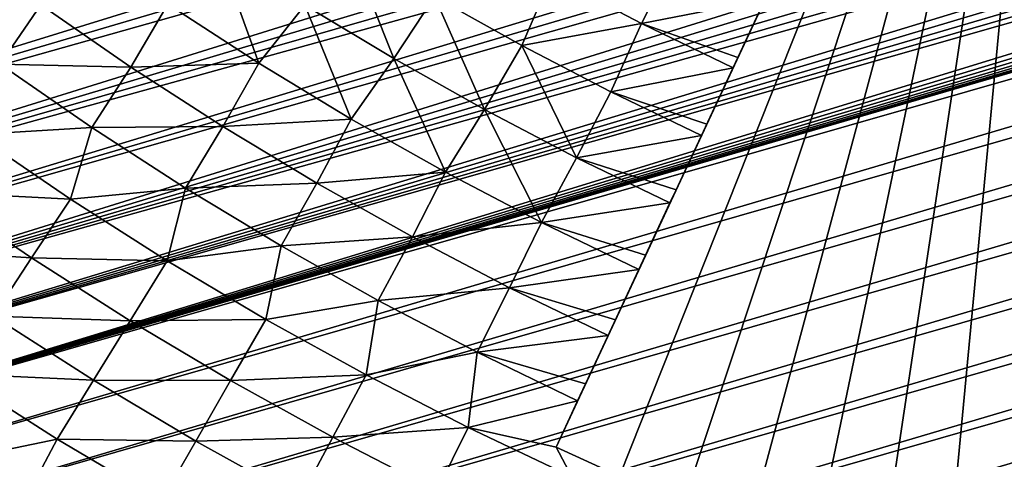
# Model space of a CAD drawing. Header units: millimetres. Extents: x -50 to 50, y -50 to 50.
# Tile 10 of 256: x -25.5 to -13.6, y -40.9 to -35.6. Entities that reach past the tile are written whole.
import ezdxf

# ---------------------------------------------------------------- set-up
doc = ezdxf.new("R2010")
doc.units = ezdxf.units.MM
doc.header["$LTSCALE"] = 65.185185
for name, color, linetype in [('37', 7, 'CONTINUOUS'), ('39', 7, 'CONTINUOUS'), ('42', 7, 'CONTINUOUS'), ('63', 7, 'CONTINUOUS'), ('68', 7, 'CONTINUOUS')]:
    doc.layers.add(name, color=color, linetype=linetype)

msp = doc.modelspace()

# ---------------------------------------------------------------- linework, layer by layer
at = {"layer": '37', "color": 15, "linetype": 'Continuous', "true_color": 0xaf503c}
for points in [[(-22.63, -36.114, -4.316), (-23.733, -35.399, -4.316), (-23.131, -34.727, -4.92), (-22.63, -36.114, -4.316)], [(-22.07, -35.41, -4.92), (-22.63, -36.114, -4.316), (-23.131, -34.727, -4.92), (-22.07, -35.41, -4.92)], [(-20.99, -36.061, -4.92), (-22.07, -35.41, -4.92), (-21.542, -34.676, -5.511), (-20.99, -36.061, -4.92)], [(-20.497, -35.304, -5.511), (-20.99, -36.061, -4.92), (-21.542, -34.676, -5.511), (-20.497, -35.304, -5.511)], [(-17.981, -35.632, -6.09), (-19.074, -35.059, -6.09), (-17.568, -34.812, -6.655), (-17.981, -35.632, -6.09)], [(-16.482, -35.338, -6.655), (-17.981, -35.632, -6.09), (-17.568, -34.812, -6.655), (-16.482, -35.338, -6.655)], [(-19.434, -35.9, -5.511), (-20.497, -35.304, -5.511), (-19.074, -35.059, -6.09), (-19.434, -35.9, -5.511)], [(-17.981, -35.632, -6.09), (-19.434, -35.9, -5.511), (-19.074, -35.059, -6.09), (-17.981, -35.632, -6.09)], [(-25.774, -36.128, -3.069), (-26.866, -35.324, -3.069), (-25.277, -35.407, -3.699), (-25.774, -36.128, -3.069)], [(-19.89, -36.679, -4.92), (-20.99, -36.061, -4.92), (-20.497, -35.304, -5.511), (-19.89, -36.679, -4.92)], [(-19.434, -35.9, -5.511), (-19.89, -36.679, -4.92), (-20.497, -35.304, -5.511), (-19.434, -35.9, -5.511)], [(-16.813, -36.047, -6.175), (-17.981, -35.632, -6.09), (-16.482, -35.338, -6.655), (-16.813, -36.047, -6.175)], [(-24.182, -36.163, -3.699), (-25.774, -36.128, -3.069), (-25.277, -35.407, -3.699), (-24.182, -36.163, -3.699)], [(-24.182, -36.163, -3.699), (-25.277, -35.407, -3.699), (-23.733, -35.399, -4.316), (-24.182, -36.163, -3.699)], [(-22.63, -36.114, -4.316), (-24.182, -36.163, -3.699), (-23.733, -35.399, -4.316), (-22.63, -36.114, -4.316)], [(-21.506, -36.795, -4.316), (-22.63, -36.114, -4.316), (-22.07, -35.41, -4.92), (-21.506, -36.795, -4.316)], [(-20.99, -36.061, -4.92), (-21.506, -36.795, -4.316), (-22.07, -35.41, -4.92), (-20.99, -36.061, -4.92)], [(-18.353, -36.465, -5.511), (-19.434, -35.9, -5.511), (-17.981, -35.632, -6.09), (-18.353, -36.465, -5.511)], [(-16.871, -36.171, -6.09), (-18.353, -36.465, -5.511), (-17.981, -35.632, -6.09), (-16.871, -36.171, -6.09)], [(-16.871, -36.171, -6.09), (-17.981, -35.632, -6.09), (-16.813, -36.047, -6.175), (-16.871, -36.171, -6.09)], [(-18.772, -37.264, -4.92), (-19.89, -36.679, -4.92), (-19.434, -35.9, -5.511), (-18.772, -37.264, -4.92)], [(-18.353, -36.465, -5.511), (-18.772, -37.264, -4.92), (-19.434, -35.9, -5.511), (-18.353, -36.465, -5.511)], [(-20.361, -37.44, -4.316), (-21.506, -36.795, -4.316), (-20.99, -36.061, -4.92), (-20.361, -37.44, -4.316)], [(-19.89, -36.679, -4.92), (-20.361, -37.44, -4.316), (-20.99, -36.061, -4.92), (-19.89, -36.679, -4.92)], [(-25.774, -36.128, -3.069), (-24.659, -36.898, -3.069), (-26.069, -36.982, -2.427), (-25.774, -36.128, -3.069)], [(-24.659, -36.898, -3.069), (-25.774, -36.128, -3.069), (-24.182, -36.163, -3.699), (-24.659, -36.898, -3.069)], [(-23.065, -36.886, -3.699), (-24.659, -36.898, -3.069), (-24.182, -36.163, -3.699), (-23.065, -36.886, -3.699)], [(-23.065, -36.886, -3.699), (-24.182, -36.163, -3.699), (-22.63, -36.114, -4.316), (-23.065, -36.886, -3.699)], [(-21.506, -36.795, -4.316), (-23.065, -36.886, -3.699), (-22.63, -36.114, -4.316), (-21.506, -36.795, -4.316)], [(-17.19, -36.855, -5.612), (-18.353, -36.465, -5.511), (-16.871, -36.171, -6.09), (-17.19, -36.855, -5.612)], [(-17.255, -36.996, -5.511), (-18.772, -37.264, -4.92), (-18.353, -36.465, -5.511), (-17.255, -36.996, -5.511)], [(-17.255, -36.996, -5.511), (-18.353, -36.465, -5.511), (-17.19, -36.855, -5.612), (-17.255, -36.996, -5.511)], [(-19.197, -38.05, -4.316), (-20.361, -37.44, -4.316), (-19.89, -36.679, -4.92), (-19.197, -38.05, -4.316)], [(-18.772, -37.264, -4.92), (-19.197, -38.05, -4.316), (-19.89, -36.679, -4.92), (-18.772, -37.264, -4.92)], [(-21.925, -37.574, -3.699), (-23.065, -36.886, -3.699), (-21.506, -36.795, -4.316), (-21.925, -37.574, -3.699)], [(-20.361, -37.44, -4.316), (-21.925, -37.574, -3.699), (-21.506, -36.795, -4.316), (-20.361, -37.44, -4.316)], [(-24.659, -36.898, -3.069), (-24.918, -37.767, -2.427), (-26.069, -36.982, -2.427), (-24.659, -36.898, -3.069)], [(-24.659, -36.898, -3.069), (-23.52, -37.634, -3.069), (-24.918, -37.767, -2.427), (-24.659, -36.898, -3.069)], [(-23.52, -37.634, -3.069), (-24.659, -36.898, -3.069), (-23.065, -36.886, -3.699), (-23.52, -37.634, -3.069)], [(-21.925, -37.574, -3.699), (-23.52, -37.634, -3.069), (-23.065, -36.886, -3.699), (-21.925, -37.574, -3.699)], [(-24.918, -37.767, -2.427), (-26.563, -37.682, -1.773), (-26.069, -36.982, -2.427), (-24.918, -37.767, -2.427)], [(-17.563, -37.655, -5.036), (-18.772, -37.264, -4.92), (-17.255, -36.996, -5.511), (-17.563, -37.655, -5.036)], [(-17.637, -37.814, -4.92), (-19.197, -38.05, -4.316), (-18.772, -37.264, -4.92), (-17.637, -37.814, -4.92)], [(-17.637, -37.814, -4.92), (-18.772, -37.264, -4.92), (-17.563, -37.655, -5.036), (-17.637, -37.814, -4.92)], [(-20.765, -38.227, -3.699), (-21.925, -37.574, -3.699), (-20.361, -37.44, -4.316), (-20.765, -38.227, -3.699)], [(-19.197, -38.05, -4.316), (-20.765, -38.227, -3.699), (-20.361, -37.44, -4.316), (-19.197, -38.05, -4.316)], [(-23.52, -37.634, -3.069), (-23.743, -38.516, -2.427), (-24.918, -37.767, -2.427), (-23.52, -37.634, -3.069)], [(-23.52, -37.634, -3.069), (-22.36, -38.335, -3.069), (-23.743, -38.516, -2.427), (-23.52, -37.634, -3.069)], [(-22.36, -38.335, -3.069), (-23.52, -37.634, -3.069), (-21.925, -37.574, -3.699), (-22.36, -38.335, -3.069)], [(-20.765, -38.227, -3.699), (-22.36, -38.335, -3.069), (-21.925, -37.574, -3.699), (-20.765, -38.227, -3.699)], [(-25.39, -38.482, -1.773), (-27.052, -38.376, -1.106), (-26.563, -37.682, -1.773), (-25.39, -38.482, -1.773)], [(-25.39, -38.482, -1.773), (-26.563, -37.682, -1.773), (-24.918, -37.767, -2.427), (-25.39, -38.482, -1.773)], [(-23.743, -38.516, -2.427), (-25.39, -38.482, -1.773), (-24.918, -37.767, -2.427), (-23.743, -38.516, -2.427)], [(-17.933, -38.448, -4.448), (-19.197, -38.05, -4.316), (-17.637, -37.814, -4.92), (-17.933, -38.448, -4.448)], [(-19.586, -38.845, -3.699), (-20.765, -38.227, -3.699), (-19.197, -38.05, -4.316), (-19.586, -38.845, -3.699)], [(-18.014, -38.624, -4.316), (-19.586, -38.845, -3.699), (-19.197, -38.05, -4.316), (-18.014, -38.624, -4.316)], [(-18.014, -38.624, -4.316), (-19.197, -38.05, -4.316), (-17.933, -38.448, -4.448), (-18.014, -38.624, -4.316)], [(-21.179, -39, -3.069), (-22.36, -38.335, -3.069), (-20.765, -38.227, -3.699), (-21.179, -39, -3.069)], [(-19.586, -38.845, -3.699), (-21.179, -39, -3.069), (-20.765, -38.227, -3.699), (-19.586, -38.845, -3.699)], [(-25.857, -39.19, -1.106), (-27.052, -38.376, -1.106), (-25.39, -38.482, -1.773), (-25.857, -39.19, -1.106)], [(-22.36, -38.335, -3.069), (-22.546, -39.229, -2.427), (-23.743, -38.516, -2.427), (-22.36, -38.335, -3.069)], [(-22.36, -38.335, -3.069), (-21.179, -39, -3.069), (-22.546, -39.229, -2.427), (-22.36, -38.335, -3.069)], [(-24.193, -39.246, -1.773), (-25.857, -39.19, -1.106), (-25.39, -38.482, -1.773), (-24.193, -39.246, -1.773)], [(-24.193, -39.246, -1.773), (-25.39, -38.482, -1.773), (-23.743, -38.516, -2.427), (-24.193, -39.246, -1.773)], [(-22.546, -39.229, -2.427), (-24.193, -39.246, -1.773), (-23.743, -38.516, -2.427), (-22.546, -39.229, -2.427)], [(-18.299, -39.234, -3.848), (-19.586, -38.845, -3.699), (-18.014, -38.624, -4.316), (-18.299, -39.234, -3.848)], [(-19.978, -39.628, -3.069), (-21.179, -39, -3.069), (-19.586, -38.845, -3.699), (-19.978, -39.628, -3.069)], [(-18.388, -39.426, -3.699), (-19.978, -39.628, -3.069), (-19.586, -38.845, -3.699), (-18.388, -39.426, -3.699)], [(-18.388, -39.426, -3.699), (-19.586, -38.845, -3.699), (-18.299, -39.234, -3.848), (-18.388, -39.426, -3.699)], [(-21.179, -39, -3.069), (-21.327, -39.904, -2.427), (-22.546, -39.229, -2.427), (-21.179, -39, -3.069)], [(-21.179, -39, -3.069), (-19.978, -39.628, -3.069), (-21.327, -39.904, -2.427), (-21.179, -39, -3.069)], [(-24.638, -39.968, -1.106), (-26.319, -39.89, -0.427), (-25.857, -39.19, -1.106), (-24.638, -39.968, -1.106)], [(-24.638, -39.968, -1.106), (-25.857, -39.19, -1.106), (-24.193, -39.246, -1.773), (-24.638, -39.968, -1.106)], [(-22.973, -39.972, -1.773), (-24.638, -39.968, -1.106), (-24.193, -39.246, -1.773), (-22.973, -39.972, -1.773)], [(-22.973, -39.972, -1.773), (-24.193, -39.246, -1.773), (-22.546, -39.229, -2.427), (-22.973, -39.972, -1.773)], [(-21.327, -39.904, -2.427), (-22.973, -39.972, -1.773), (-22.546, -39.229, -2.427), (-21.327, -39.904, -2.427)], [(-18.661, -40.011, -3.236), (-19.978, -39.628, -3.069), (-18.388, -39.426, -3.699), (-18.661, -40.011, -3.236)], [(-19.978, -39.628, -3.069), (-20.088, -40.542, -2.427), (-21.327, -39.904, -2.427), (-19.978, -39.628, -3.069)], [(-19.978, -39.628, -3.069), (-18.758, -40.219, -3.069), (-20.088, -40.542, -2.427), (-19.978, -39.628, -3.069)], [(-18.758, -40.219, -3.069), (-19.978, -39.628, -3.069), (-18.661, -40.011, -3.236), (-18.758, -40.219, -3.069)], [(-25.078, -40.682, -0.427), (-26.191, -40.914, 0.23), (-26.319, -39.89, -0.427), (-25.078, -40.682, -0.427)], [(-25.078, -40.682, -0.427), (-26.319, -39.89, -0.427), (-24.638, -39.968, -1.106), (-25.078, -40.682, -0.427)], [(-21.731, -40.661, -1.773), (-22.973, -39.972, -1.773), (-21.327, -39.904, -2.427), (-21.731, -40.661, -1.773)], [(-20.088, -40.542, -2.427), (-21.731, -40.661, -1.773), (-21.327, -39.904, -2.427), (-20.088, -40.542, -2.427)], [(-23.395, -40.708, -1.106), (-25.078, -40.682, -0.427), (-24.638, -39.968, -1.106), (-23.395, -40.708, -1.106)], [(-23.395, -40.708, -1.106), (-24.638, -39.968, -1.106), (-22.973, -39.972, -1.773), (-23.395, -40.708, -1.106)], [(-21.731, -40.661, -1.773), (-23.395, -40.708, -1.106), (-22.973, -39.972, -1.773), (-21.731, -40.661, -1.773)], [(-20.088, -40.542, -2.427), (-18.758, -40.219, -3.069), (-19.02, -40.781, -2.612), (-20.088, -40.542, -2.427)], [(-20.468, -41.311, -1.773), (-21.731, -40.661, -1.773), (-20.088, -40.542, -2.427), (-20.468, -41.311, -1.773)], [(-18.83, -41.142, -2.427), (-20.468, -41.311, -1.773), (-20.088, -40.542, -2.427), (-18.83, -41.142, -2.427)], [(-18.83, -41.142, -2.427), (-20.088, -40.542, -2.427), (-19.02, -40.781, -2.612), (-18.83, -41.142, -2.427)], [(-25.448, -41.38, 0.23), (-26.191, -40.914, 0.23), (-25.078, -40.682, -0.427), (-25.448, -41.38, 0.23)], [(-23.813, -41.435, -0.427), (-25.448, -41.38, 0.23), (-25.078, -40.682, -0.427), (-23.813, -41.435, -0.427)], [(-23.813, -41.435, -0.427), (-25.078, -40.682, -0.427), (-23.395, -40.708, -1.106), (-23.813, -41.435, -0.427)], [(-22.131, -41.409, -1.106), (-23.813, -41.435, -0.427), (-23.395, -40.708, -1.106), (-22.131, -41.409, -1.106)], [(-22.131, -41.409, -1.106), (-23.395, -40.708, -1.106), (-21.731, -40.661, -1.773), (-22.131, -41.409, -1.106)], [(-20.468, -41.311, -1.773), (-22.131, -41.409, -1.106), (-21.731, -40.661, -1.773), (-20.468, -41.311, -1.773)], [(-18.249, -41.132, -2.612), (-18.83, -41.142, -2.427), (-19.02, -40.781, -2.612), (-18.249, -41.132, -2.612)]]:
    msp.add_3dface(points, dxfattribs=at)
at = {"layer": '39', "color": 15, "linetype": 'Continuous', "true_color": 0xaf503c}
for points in [[(-28.606, -40.641, 4.5), (45.793, -19.308, 4.5), (8.878, -29.698, 4.5), (-28.606, -40.641, 4.5)], [(-27.876, -41.145, 4.5), (45.793, -19.308, 4.5), (-28.606, -40.641, 4.5), (-27.876, -41.145, 4.5)], [(45.441, -20.122, 4.5), (45.793, -19.308, 4.5), (-27.876, -41.145, 4.5), (45.441, -20.122, 4.5)], [(-27.137, -41.636, 4.5), (45.441, -20.122, 4.5), (-27.876, -41.145, 4.5), (-27.137, -41.636, 4.5)], [(45.074, -20.93, 4.5), (45.441, -20.122, 4.5), (-27.137, -41.636, 4.5), (45.074, -20.93, 4.5)], [(-26.39, -42.114, 4.5), (45.074, -20.93, 4.5), (-27.137, -41.636, 4.5), (-26.39, -42.114, 4.5)], [(44.693, -21.731, 4.5), (45.074, -20.93, 4.5), (-26.39, -42.114, 4.5), (44.693, -21.731, 4.5)], [(-25.634, -42.578, 4.5), (44.693, -21.731, 4.5), (-26.39, -42.114, 4.5), (-25.634, -42.578, 4.5)], [(44.298, -22.526, 4.5), (44.693, -21.731, 4.5), (-25.634, -42.578, 4.5), (44.298, -22.526, 4.5)], [(-24.87, -43.029, 4.5), (44.298, -22.526, 4.5), (-25.634, -42.578, 4.5), (-24.87, -43.029, 4.5)], [(43.889, -23.313, 4.5), (44.298, -22.526, 4.5), (-24.87, -43.029, 4.5), (43.889, -23.313, 4.5)], [(-24.098, -43.466, 4.5), (43.889, -23.313, 4.5), (-24.87, -43.029, 4.5), (-24.098, -43.466, 4.5)], [(43.466, -24.092, 4.5), (43.889, -23.313, 4.5), (-24.098, -43.466, 4.5), (43.466, -24.092, 4.5)], [(-23.318, -43.889, 4.5), (43.466, -24.092, 4.5), (-24.098, -43.466, 4.5), (-23.318, -43.889, 4.5)], [(43.029, -24.865, 4.5), (43.466, -24.092, 4.5), (-23.318, -43.889, 4.5), (43.029, -24.865, 4.5)], [(-22.531, -44.298, 4.5), (43.029, -24.865, 4.5), (-23.318, -43.889, 4.5), (-22.531, -44.298, 4.5)], [(42.578, -25.629, 4.5), (43.029, -24.865, 4.5), (-22.531, -44.298, 4.5), (42.578, -25.629, 4.5)], [(-21.736, -44.693, 4.5), (42.578, -25.629, 4.5), (-22.531, -44.298, 4.5), (-21.736, -44.693, 4.5)], [(42.114, -26.385, 4.5), (42.578, -25.629, 4.5), (-21.736, -44.693, 4.5), (42.114, -26.385, 4.5)], [(-20.935, -45.074, 4.5), (42.114, -26.385, 4.5), (-21.736, -44.693, 4.5), (-20.935, -45.074, 4.5)], [(41.636, -27.132, 4.5), (42.114, -26.385, 4.5), (-20.935, -45.074, 4.5), (41.636, -27.132, 4.5)], [(-20.127, -45.441, 4.5), (41.636, -27.132, 4.5), (-20.935, -45.074, 4.5), (-20.127, -45.441, 4.5)], [(41.145, -27.871, 4.5), (41.636, -27.132, 4.5), (-20.127, -45.441, 4.5), (41.145, -27.871, 4.5)], [(-19.313, -45.793, 4.5), (41.145, -27.871, 4.5), (-20.127, -45.441, 4.5), (-19.313, -45.793, 4.5)], [(40.641, -28.601, 4.5), (41.145, -27.871, 4.5), (-19.313, -45.793, 4.5), (40.641, -28.601, 4.5)], [(-18.492, -46.13, 4.5), (40.641, -28.601, 4.5), (-19.313, -45.793, 4.5), (-18.492, -46.13, 4.5)], [(40.124, -29.322, 4.5), (40.641, -28.601, 4.5), (-18.492, -46.13, 4.5), (40.124, -29.322, 4.5)], [(-34.739, -35.543, 4.5), (-34.099, -36.157, 4.5), (-11.065, -28.957, 4.5), (-34.739, -35.543, 4.5)], [(-11.065, -28.957, 4.5), (-34.099, -36.157, 4.5), (-10.407, -29.199, 4.5), (-11.065, -28.957, 4.5)], [(-10.407, -29.199, 4.5), (-34.099, -36.157, 4.5), (-9.745, -29.427, 4.5), (-10.407, -29.199, 4.5)], [(-17.666, -46.453, 4.5), (40.124, -29.322, 4.5), (-18.492, -46.13, 4.5), (-17.666, -46.453, 4.5)], [(39.595, -30.033, 4.5), (40.124, -29.322, 4.5), (-17.666, -46.453, 4.5), (39.595, -30.033, 4.5)], [(-34.099, -36.157, 4.5), (-33.448, -36.76, 4.5), (-9.745, -29.427, 4.5), (-34.099, -36.157, 4.5)], [(-9.745, -29.427, 4.5), (-33.448, -36.76, 4.5), (-9.077, -29.639, 4.5), (-9.745, -29.427, 4.5)], [(-9.077, -29.639, 4.5), (-33.448, -36.76, 4.5), (-8.405, -29.837, 4.5), (-9.077, -29.639, 4.5)], [(8.205, -29.891, 4.5), (-28.606, -40.641, 4.5), (8.878, -29.698, 4.5), (8.205, -29.891, 4.5)], [(-33.448, -36.76, 4.5), (-32.787, -37.351, 4.5), (-8.405, -29.837, 4.5), (-33.448, -36.76, 4.5)], [(-8.405, -29.837, 4.5), (-32.787, -37.351, 4.5), (-7.729, -30.019, 4.5), (-8.405, -29.837, 4.5)], [(7.527, -30.069, 4.5), (-28.606, -40.641, 4.5), (8.205, -29.891, 4.5), (7.527, -30.069, 4.5)], [(-7.729, -30.019, 4.5), (-32.787, -37.351, 4.5), (-7.048, -30.186, 4.5), (-7.729, -30.019, 4.5)], [(6.846, -30.232, 4.5), (-28.606, -40.641, 4.5), (7.527, -30.069, 4.5), (6.846, -30.232, 4.5)], [(-16.834, -46.761, 4.5), (39.595, -30.033, 4.5), (-17.666, -46.453, 4.5), (-16.834, -46.761, 4.5)], [(39.052, -30.735, 4.5), (39.595, -30.033, 4.5), (-16.834, -46.761, 4.5), (39.052, -30.735, 4.5)], [(-32.787, -37.351, 4.5), (-32.115, -37.93, 4.5), (-7.048, -30.186, 4.5), (-32.787, -37.351, 4.5)], [(-7.048, -30.186, 4.5), (-32.115, -37.93, 4.5), (-6.364, -30.338, 4.5), (-7.048, -30.186, 4.5)], [(6.161, -30.379, 4.5), (-28.606, -40.641, 4.5), (6.846, -30.232, 4.5), (6.161, -30.379, 4.5)], [(-6.364, -30.338, 4.5), (-32.115, -37.93, 4.5), (-5.677, -30.474, 4.5), (-6.364, -30.338, 4.5)], [(-32.115, -37.93, 4.5), (-31.433, -38.497, 4.5), (-5.677, -30.474, 4.5), (-32.115, -37.93, 4.5)], [(-5.677, -30.474, 4.5), (-31.433, -38.497, 4.5), (-4.987, -30.594, 4.5), (-5.677, -30.474, 4.5)], [(5.472, -30.51, 4.5), (-28.606, -40.641, 4.5), (6.161, -30.379, 4.5), (5.472, -30.51, 4.5)], [(-4.987, -30.594, 4.5), (-31.433, -38.497, 4.5), (-4.294, -30.699, 4.5), (-4.987, -30.594, 4.5)], [(4.782, -30.626, 4.5), (-28.606, -40.641, 4.5), (5.472, -30.51, 4.5), (4.782, -30.626, 4.5)], [(-4.294, -30.699, 4.5), (-31.433, -38.497, 4.5), (-3.599, -30.788, 4.5), (-4.294, -30.699, 4.5)], [(4.088, -30.726, 4.5), (-28.606, -40.641, 4.5), (4.782, -30.626, 4.5), (4.088, -30.726, 4.5)], [(3.393, -30.811, 4.5), (-28.606, -40.641, 4.5), (4.088, -30.726, 4.5), (3.393, -30.811, 4.5)], [(-31.433, -38.497, 4.5), (-30.741, -39.052, 4.5), (-3.599, -30.788, 4.5), (-31.433, -38.497, 4.5)], [(-3.599, -30.788, 4.5), (-30.741, -39.052, 4.5), (-2.902, -30.862, 4.5), (-3.599, -30.788, 4.5)], [(2.695, -30.88, 4.5), (-29.327, -40.124, 4.5), (3.393, -30.811, 4.5), (2.695, -30.88, 4.5)], [(-29.327, -40.124, 4.5), (-28.606, -40.641, 4.5), (3.393, -30.811, 4.5), (-29.327, -40.124, 4.5)], [(-15.997, -47.054, 4.5), (39.052, -30.735, 4.5), (-16.834, -46.761, 4.5), (-15.997, -47.054, 4.5)], [(38.497, -31.428, 4.5), (39.052, -30.735, 4.5), (-15.997, -47.054, 4.5), (38.497, -31.428, 4.5)], [(-2.902, -30.862, 4.5), (-30.741, -39.052, 4.5), (-2.204, -30.919, 4.5), (-2.902, -30.862, 4.5)], [(-30.741, -39.052, 4.5), (-30.039, -39.595, 4.5), (-2.204, -30.919, 4.5), (-30.741, -39.052, 4.5)], [(-2.204, -30.919, 4.5), (-30.039, -39.595, 4.5), (-1.504, -30.961, 4.5), (-2.204, -30.919, 4.5)], [(-1.504, -30.961, 4.5), (-30.039, -39.595, 4.5), (-0.804, -30.987, 4.5), (-1.504, -30.961, 4.5)], [(1.997, -30.933, 4.5), (-29.327, -40.124, 4.5), (2.695, -30.88, 4.5), (1.997, -30.933, 4.5)], [(1.297, -30.97, 4.5), (-29.327, -40.124, 4.5), (1.997, -30.933, 4.5), (1.297, -30.97, 4.5)], [(-0.804, -30.987, 4.5), (-30.039, -39.595, 4.5), (-0.104, -30.997, 4.5), (-0.804, -30.987, 4.5)], [(-30.039, -39.595, 4.5), (-29.327, -40.124, 4.5), (0.597, -30.992, 4.5), (-30.039, -39.595, 4.5)], [(-0.104, -30.997, 4.5), (-30.039, -39.595, 4.5), (0.597, -30.992, 4.5), (-0.104, -30.997, 4.5)], [(0.597, -30.992, 4.5), (-29.327, -40.124, 4.5), (1.297, -30.97, 4.5), (0.597, -30.992, 4.5)], [(-15.154, -47.332, 4.5), (38.497, -31.428, 4.5), (-15.997, -47.054, 4.5), (-15.154, -47.332, 4.5)], [(37.93, -32.11, 4.5), (38.497, -31.428, 4.5), (-15.154, -47.332, 4.5), (37.93, -32.11, 4.5)], [(-14.307, -47.594, 4.5), (37.93, -32.11, 4.5), (-15.154, -47.332, 4.5), (-14.307, -47.594, 4.5)], [(37.351, -32.782, 4.5), (37.93, -32.11, 4.5), (-14.307, -47.594, 4.5), (37.351, -32.782, 4.5)], [(-13.455, -47.842, 4.5), (37.351, -32.782, 4.5), (-14.307, -47.594, 4.5), (-13.455, -47.842, 4.5)]]:
    msp.add_3dface(points, dxfattribs=at)
at = {"layer": '42', "color": 15, "linetype": 'Continuous', "true_color": 0xaf503c}
msp.add_3dface([(-26.191, -40.914, 0.23), (-25.448, -41.38, 0.23), (-25.557, -41.459, 0.339), (-26.191, -40.914, 0.23)], dxfattribs=at)
at = {"layer": '63', "color": 15, "linetype": 'Continuous', "true_color": 0xaf503c}
for points in [[(-19.02, -40.781, -2.5), (-12.879, -27.61, -2.5), (-18.249, -41.132, -2.5), (-19.02, -40.781, -2.5)], [(-18.249, -41.132, -2.5), (-12.879, -27.61, -2.5), (-17.471, -41.468, -2.5), (-18.249, -41.132, -2.5)], [(-17.471, -41.468, -2.5), (-12.879, -27.61, -2.5), (-16.687, -41.79, -2.5), (-17.471, -41.468, -2.5)], [(-16.687, -41.79, -2.5), (-12.879, -27.61, -2.5), (-15.897, -42.097, -2.5), (-16.687, -41.79, -2.5)], [(-15.897, -42.097, -2.5), (-12.879, -27.61, -2.5), (-15.102, -42.389, -2.5), (-15.897, -42.097, -2.5)], [(-15.102, -42.389, -2.5), (-12.879, -27.61, -2.5), (-14.301, -42.665, -2.5), (-15.102, -42.389, -2.5)], [(-14.301, -42.665, -2.5), (-12.879, -27.61, -2.5), (-13.495, -42.927, -2.5), (-14.301, -42.665, -2.5)]]:
    msp.add_3dface(points, dxfattribs=at)
at = {"layer": '68', "color": 15, "linetype": 'Continuous', "true_color": 0xaf503c}
for points in [[(-13.261, -28.431, -10.692), (-12.879, -27.61, -11.1), (-19.02, -40.781, -2.5), (-13.261, -28.431, -10.692)], [(-12.879, -27.61, -11.1), (-12.879, -27.61, -2.5), (-19.02, -40.781, -2.5), (-12.879, -27.61, -11.1)], [(-13.285, -28.481, -10.667), (-13.261, -28.431, -10.692), (-19.02, -40.781, -2.5), (-13.285, -28.481, -10.667)], [(-13.674, -29.317, -10.236), (-13.285, -28.481, -10.667), (-19.02, -40.781, -2.5), (-13.674, -29.317, -10.236)], [(-13.688, -29.346, -10.22), (-13.674, -29.317, -10.236), (-19.02, -40.781, -2.5), (-13.688, -29.346, -10.22)], [(-14.085, -30.196, -9.765), (-13.688, -29.346, -10.22), (-19.02, -40.781, -2.5), (-14.085, -30.196, -9.765)], [(-14.089, -30.206, -9.76), (-14.085, -30.196, -9.765), (-19.02, -40.781, -2.5), (-14.089, -30.206, -9.76)], [(-14.487, -31.059, -9.287), (-14.089, -30.206, -9.76), (-19.02, -40.781, -2.5), (-14.487, -31.059, -9.287)], [(-14.492, -31.07, -9.281), (-14.487, -31.059, -9.287), (-19.02, -40.781, -2.5), (-14.492, -31.07, -9.281)], [(-14.882, -31.907, -8.8), (-14.492, -31.07, -9.281), (-19.02, -40.781, -2.5), (-14.882, -31.907, -8.8)], [(-14.896, -31.937, -8.783), (-14.882, -31.907, -8.8), (-19.02, -40.781, -2.5), (-14.896, -31.937, -8.783)], [(-15.275, -32.748, -8.301), (-14.896, -31.937, -8.783), (-19.02, -40.781, -2.5), (-15.275, -32.748, -8.301)], [(-15.298, -32.798, -8.271), (-15.275, -32.748, -8.301), (-19.02, -40.781, -2.5), (-15.298, -32.798, -8.271)], [(-15.664, -33.583, -7.789), (-15.298, -32.798, -8.271), (-19.02, -40.781, -2.5), (-15.664, -33.583, -7.789)], [(-15.696, -33.652, -7.746), (-15.664, -33.583, -7.789), (-19.02, -40.781, -2.5), (-15.696, -33.652, -7.746)], [(-16.05, -34.411, -7.263), (-15.696, -33.652, -7.746), (-19.02, -40.781, -2.5), (-16.05, -34.411, -7.263)], [(-16.091, -34.499, -7.207), (-16.05, -34.411, -7.263), (-19.02, -40.781, -2.5), (-16.091, -34.499, -7.207)], [(-16.433, -35.233, -6.725), (-16.091, -34.499, -7.207), (-19.02, -40.781, -2.5), (-16.433, -35.233, -6.725)], [(-16.482, -35.338, -6.655), (-16.433, -35.233, -6.725), (-19.02, -40.781, -2.5), (-16.482, -35.338, -6.655)], [(-16.813, -36.047, -6.175), (-16.482, -35.338, -6.655), (-19.02, -40.781, -2.5), (-16.813, -36.047, -6.175)], [(-16.871, -36.171, -6.09), (-16.813, -36.047, -6.175), (-19.02, -40.781, -2.5), (-16.871, -36.171, -6.09)], [(-17.19, -36.855, -5.612), (-16.871, -36.171, -6.09), (-19.02, -40.781, -2.5), (-17.19, -36.855, -5.612)], [(-17.255, -36.996, -5.511), (-17.19, -36.855, -5.612), (-19.02, -40.781, -2.5), (-17.255, -36.996, -5.511)], [(-17.563, -37.655, -5.036), (-17.255, -36.996, -5.511), (-19.02, -40.781, -2.5), (-17.563, -37.655, -5.036)], [(-17.637, -37.814, -4.92), (-17.563, -37.655, -5.036), (-19.02, -40.781, -2.5), (-17.637, -37.814, -4.92)], [(-17.933, -38.448, -4.448), (-17.637, -37.814, -4.92), (-19.02, -40.781, -2.5), (-17.933, -38.448, -4.448)], [(-18.014, -38.624, -4.316), (-17.933, -38.448, -4.448), (-19.02, -40.781, -2.5), (-18.014, -38.624, -4.316)], [(-18.299, -39.234, -3.848), (-18.014, -38.624, -4.316), (-19.02, -40.781, -2.5), (-18.299, -39.234, -3.848)], [(-18.388, -39.426, -3.699), (-18.299, -39.234, -3.848), (-19.02, -40.781, -2.5), (-18.388, -39.426, -3.699)], [(-18.661, -40.011, -3.236), (-18.388, -39.426, -3.699), (-19.02, -40.781, -2.5), (-18.661, -40.011, -3.236)], [(-18.758, -40.219, -3.069), (-18.661, -40.011, -3.236), (-19.02, -40.781, -2.5), (-18.758, -40.219, -3.069)], [(-19.02, -40.781, -2.612), (-18.758, -40.219, -3.069), (-19.02, -40.781, -2.5), (-19.02, -40.781, -2.612)]]:
    msp.add_3dface(points, dxfattribs=at)

doc.saveas('drawing.dxf')
